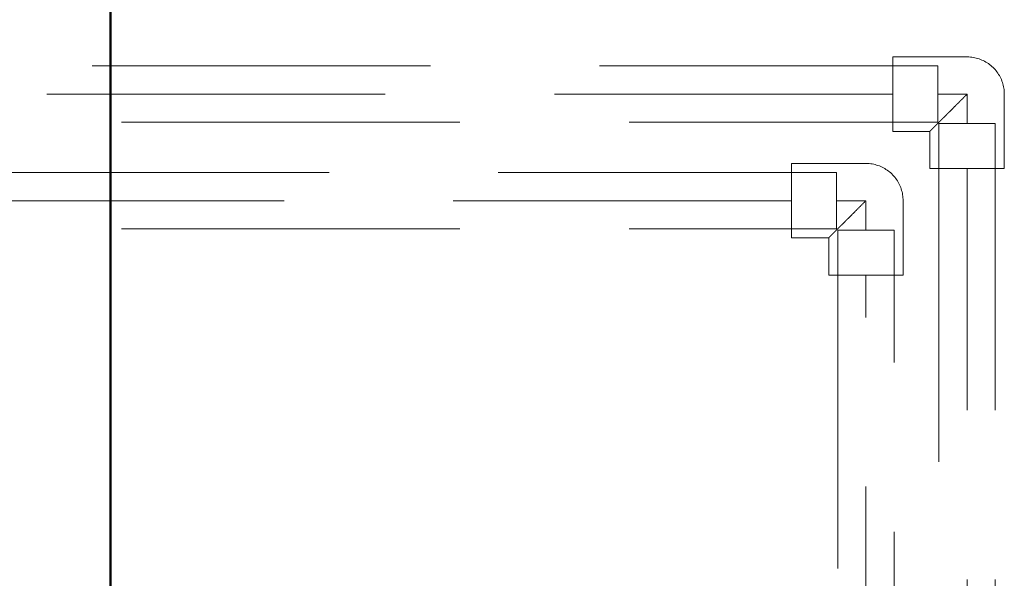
# Model space of a CAD drawing. Header units: millimetres. Extents: x -15837 to 20337, y 4737 to 43412.
# Tile 57 of 85: x 17931 to 18368, y 36245 to 36492. Entities that reach past the tile are written whole.
import ezdxf

# ---------------------------------------------------------------- set-up
doc = ezdxf.new("R2010")
doc.units = ezdxf.units.MM
doc.linetypes.add('ADSK_Скрыто', pattern=[300, 150, -150])
doc.linetypes.add('ADSK_Штриховая_ш3 п1_5', pattern=[225, 150, -75])
for name, color, linetype, lineweight in [('A-DETL-____-HDLN', 90, 'ADSK_Скрыто', 9), ('A-DETL-____-MBND', 5, 'ADSK_Штриховая_ш3 п1_5', 20), ('A-WALL-____-MCUT', 113, 'Continuous', 50), ('A-WALL-____-OTLN', 113, 'Continuous', 20)]:
    doc.layers.add(name, color=color, linetype=linetype, lineweight=lineweight)

# ---------------------------------------------------------------- blocks, each defined once
blk = doc.blocks.new('Прямая форма - 83 new-613603-В_Этаж 03_Водопровод')
at = {"layer": 'A-WALL-____-MCUT', "color": 9}
blk.add_line((7000, 0), (5400, 0), dxfattribs=at)
blk = doc.blocks.new('Прямая форма - SW - 006-613604-В_Этаж 03_Водопровод')
blk.add_blockref('Прямая форма - 83 new-613603-В_Этаж 03_Водопровод', (0, 0))
blk = doc.blocks.new('83 new_ifc_RVT-1-В_Этаж 03_Водопровод')
at = {"layer": 'A-WALL-____-OTLN', "color": 253, "lineweight": 20, "rotation": 270}
blk.add_blockref('Прямая форма - SW - 006-613604-В_Этаж 03_Водопровод', (30210.28, 42775.83), dxfattribs=at)
blk = doc.blocks.new('ADSK_Полипропилен_Отвод - Универсальный-V56-В_Этаж 03_Водопровод')
at = {"layer": 'A-DETL-____-MBND', "color": 220}
for p, q in [((0, 16.5), (-33, 16.5)), ((-33, 16.5), (-33, -16.5)), ((16.5, -33), (16.5, 0)), ((-33, -16.5), (-16.5, -16.5)), ((-16.5, -16.5), (-16.5, -33)), ((-16.5, -33), (16.5, -33))]:
    blk.add_line(p, q, dxfattribs=at)
at = {"layer": 'A-DETL-____-MBND', "color": 220, "flags": 128}
blk.add_lwpolyline([(16.5, 0), (16.49, 0.66), (16.45, 1.32), (16.38, 1.98), (16.29, 2.63), (16.17, 3.28), (16.03, 3.92), (15.86, 4.56), (15.66, 5.19), (15.44, 5.81), (15.2, 6.43), (14.93, 7.03), (14.64, 7.62), (14.32, 8.2), (13.98, 8.76), (13.62, 9.32), (13.23, 9.85), (12.83, 10.38), (12.4, 10.88), (11.96, 11.37), (11.5, 11.84), (11.01, 12.29), (10.51, 12.72), (10, 13.13), (9.46, 13.52), (8.91, 13.88), (8.35, 14.23), (7.78, 14.55), (7.19, 14.85), (6.59, 15.13), (5.98, 15.38), (5.36, 15.61), (4.73, 15.81), (4.09, 15.98), (3.45, 16.13), (2.8, 16.26), (2.15, 16.36), (1.5, 16.43), (0.84, 16.48), (0.18, 16.5), (0, 16.5)], dxfattribs=at)
at = {"layer": 'A-DETL-____-MBND', "color": 220}
blk.add_open_spline([(-16.5, -16.5), (-16.49, -16.5), (-16.4, -16.42), (-16.16, -16.17), (-15.91, -15.91), (-15.6, -15.59), (-15.21, -15.21), (-14.76, -14.77), (-14.29, -14.29), (-13.77, -13.76), (-13.2, -13.2), (-12.6, -12.6), (-11.98, -11.98), (-11.33, -11.32), (-10.43, -10.43), (-9.49, -9.49), (-8.53, -8.52), (-7.54, -7.54), (-5.78, -5.78), (-3.17, -3.18), (-1.07, -1.05), (0, 0)], degree=3, knots=[0, 0, 0, 0, 0.071429, 0.107143, 0.142857, 0.178571, 0.214286, 0.25, 0.285714, 0.321429, 0.357143, 0.392857, 0.428571, 0.464286, 0.5, 0.571429, 0.607143, 0.642857, 0.714286, 0.857143, 1, 1, 1, 1], dxfattribs=at)
blk = doc.blocks.new('ADSK_Полипропилен_Отвод - Универсальный-V58-В_Этаж 03_Водопровод')
at = {"layer": 'A-DETL-____-MBND', "color": 150}
for p, q in [((0, 16.5), (-33, 16.5)), ((-33, 16.5), (-33, -16.5)), ((16.5, -33), (16.5, 0)), ((-33, -16.5), (-16.5, -16.5)), ((-16.5, -16.5), (-16.5, -33)), ((-16.5, -33), (16.5, -33))]:
    blk.add_line(p, q, dxfattribs=at)
at = {"layer": 'A-DETL-____-MBND', "color": 150, "flags": 128}
blk.add_lwpolyline([(16.5, 0), (16.49, 0.66), (16.45, 1.32), (16.38, 1.98), (16.29, 2.63), (16.17, 3.28), (16.03, 3.92), (15.86, 4.56), (15.66, 5.19), (15.44, 5.81), (15.2, 6.43), (14.93, 7.03), (14.64, 7.62), (14.32, 8.2), (13.98, 8.76), (13.62, 9.32), (13.23, 9.85), (12.83, 10.38), (12.4, 10.88), (11.96, 11.37), (11.5, 11.84), (11.01, 12.29), (10.51, 12.72), (10, 13.13), (9.46, 13.52), (8.91, 13.88), (8.35, 14.23), (7.78, 14.55), (7.19, 14.85), (6.59, 15.13), (5.98, 15.38), (5.36, 15.61), (4.73, 15.81), (4.09, 15.98), (3.45, 16.13), (2.8, 16.26), (2.15, 16.36), (1.5, 16.43), (0.84, 16.48), (0.18, 16.5), (0, 16.5)], dxfattribs=at)
at = {"layer": 'A-DETL-____-MBND', "color": 150}
blk.add_open_spline([(-16.5, -16.5), (-16.49, -16.5), (-16.4, -16.42), (-16.16, -16.17), (-15.91, -15.91), (-15.6, -15.59), (-15.21, -15.21), (-14.76, -14.77), (-14.29, -14.29), (-13.77, -13.76), (-13.2, -13.2), (-12.6, -12.6), (-11.98, -11.98), (-11.33, -11.32), (-10.43, -10.43), (-9.49, -9.49), (-8.53, -8.52), (-7.54, -7.54), (-5.78, -5.78), (-3.17, -3.18), (-1.07, -1.05), (0, 0)], degree=3, knots=[0, 0, 0, 0, 0.071429, 0.107143, 0.142857, 0.178571, 0.214286, 0.25, 0.285714, 0.321429, 0.357143, 0.392857, 0.428571, 0.464286, 0.5, 0.571429, 0.607143, 0.642857, 0.714286, 0.857143, 1, 1, 1, 1], dxfattribs=at)

msp = doc.modelspace()

# ---------------------------------------------------------------- linework, layer by layer
at = {"layer": 'A-DETL-____-HDLN', "color": 210}
for p, q in [((18338.19, 36446.66), (18338.19, 36471.66)), ((18363.69, 36446.16), (18338.69, 36446.16))]:
    msp.add_line(p, q, dxfattribs=at)
at = {"layer": 'A-DETL-____-HDLN', "color": 140}
for p, q in [((18293.32, 36399.43), (18293.32, 36424.43)), ((18318.82, 36398.93), (18293.82, 36398.93))]:
    msp.add_line(p, q, dxfattribs=at)
at = {"layer": 'A-DETL-____-MBND', "color": 220}
for p, q in [((18338.19, 36471.66), (17751.31, 36471.66)), ((18318.19, 36459.16), (17751.31, 36459.16)), ((18338.19, 36459.16), (18351.19, 36459.16)), ((18351.19, 36459.16), (18351.19, 36446.16)), ((17751.31, 36446.66), (18338.19, 36446.66)), ((18338.69, 36446.16), (18338.69, 36094)), ((18363.69, 36094), (18363.69, 36446.16)), ((18351.19, 36094), (18351.19, 36426.16))]:
    msp.add_line(p, q, dxfattribs=at)
at = {"layer": 'A-DETL-____-MBND', "color": 150}
for p, q in [((18293.32, 36424.43), (17751.31, 36424.43)), ((18273.32, 36411.93), (17751.31, 36411.93)), ((18293.32, 36411.93), (18306.32, 36411.93)), ((18306.32, 36411.93), (18306.32, 36398.93)), ((17751.31, 36399.43), (18293.32, 36399.43)), ((18293.82, 36398.93), (18293.82, 36115.16)), ((18318.82, 36115.16), (18318.82, 36398.93)), ((18306.32, 36135.16), (18306.32, 36378.93))]:
    msp.add_line(p, q, dxfattribs=at)

# ---------------------------------------------------------------- block references
at = {"lineweight": 9}
msp.add_blockref('83 new_ifc_RVT-1-В_Этаж 03_Водопровод', (-12238.98, 0), dxfattribs=at)
at = {"layer": 'A-DETL-____-MBND', "color": 220}
msp.add_blockref('ADSK_Полипропилен_Отвод - Универсальный-V56-В_Этаж 03_Водопровод', (18351.19, 36459.16), dxfattribs=at)
at = {"layer": 'A-DETL-____-MBND', "color": 150}
msp.add_blockref('ADSK_Полипропилен_Отвод - Универсальный-V58-В_Этаж 03_Водопровод', (18306.32, 36411.93), dxfattribs=at)

doc.saveas('drawing.dxf')
